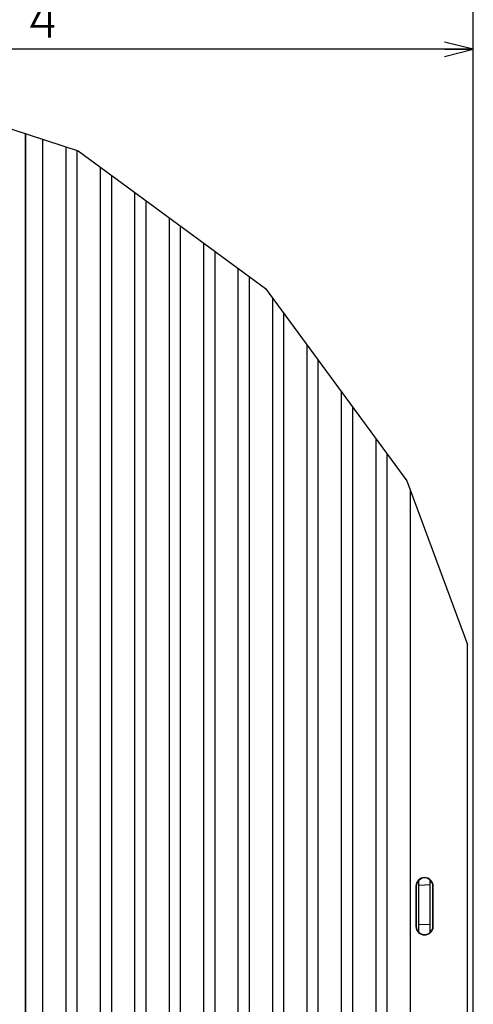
# Model space of a CAD drawing. Extents: x 28 to 410, y 33 to 287.
# Tile 34 of 41: x 376 to 408, y 134 to 202. Entities that reach past the tile are written whole.
import ezdxf

# ---------------------------------------------------------------- set-up
doc = ezdxf.new("R2010")
doc.units = 0
doc.header["$LTSCALE"] = 23.1
doc.layers.get('0').update_dxf_attribs({"linetype": 'CONTINUOUS'})
doc.layers.add('ALL_DIM', color=7, linetype='CONTINUOUS')
doc.layers.add('ALL_FEATURES', color=7, linetype='CONTINUOUS')
doc.dimstyles.get("Standard").update_dxf_attribs({"dimtxt": 2.5, "dimasz": 2.5, "dimexe": 1.25, "dimexo": 0.625, "dimtad": 1, "dimcen": 2.5, "dimazin": 3, "dimtfac": 1, "dimtmove": 0, "dimatfit": 3})

# ---------------------------------------------------------------- blocks, each defined once
blk = doc.blocks.new('_OPEN')
at = {"color": 0, "linetype": 'BYBLOCK'}
for p, q in [((0, 0), (-1, 0.25)), ((-1, -0.25), (0, 0)), ((-1, 0), (0, 0))]:
    blk.add_line(p, q, dxfattribs=at)
blk = doc.blocks.new('*D45')
at = {"layer": 'ALL_DIM', "color": 2, "linetype": 'CONTINUOUS'}
for p, q in [((359.714, 140.329), (359.714, 102.877)), ((407.754, 114.878), (407.754, 102.877)), ((359.714, 103.877), (383.734, 103.877)), ((407.754, 103.877), (383.734, 103.877))]:
    blk.add_line(p, q, dxfattribs=at)
at = {"layer": 'ALL_DIM', "color": 2, "linetype": 'CONTINUOUS', "xscale": 2, "yscale": 2, "zscale": 2, "rotation": 180}
blk.add_blockref('_OPEN', (359.714, 103.877), dxfattribs=at)
at = {"layer": 'ALL_DIM', "color": 2, "linetype": 'CONTINUOUS', "xscale": 2, "yscale": 2, "zscale": 2}
blk.add_blockref('_OPEN', (407.754, 103.877), dxfattribs=at)
blk = doc.blocks.new('*D48')
at = {"layer": 'ALL_DIM', "color": 2, "linetype": 'CONTINUOUS'}
for p, q in [((342.14, 190.369), (342.14, 201.353)), ((407.754, 119.629), (407.754, 201.353)), ((342.14, 200.353), (374.947, 200.353)), ((407.754, 200.353), (374.947, 200.353))]:
    blk.add_line(p, q, dxfattribs=at)
at = {"layer": 'ALL_DIM', "color": 2, "linetype": 'CONTINUOUS', "xscale": 2, "yscale": 2, "zscale": 2, "rotation": 180}
blk.add_blockref('_OPEN', (342.14, 200.353), dxfattribs=at)
at = {"layer": 'ALL_DIM', "color": 2, "linetype": 'CONTINUOUS', "xscale": 2, "yscale": 2, "zscale": 2}
blk.add_blockref('_OPEN', (407.754, 200.353), dxfattribs=at)
blk = doc.blocks.new('*D49')
at = {"layer": 'ALL_DIM', "color": 2, "linetype": 'CONTINUOUS'}
for p, q in [((341.634, 175.069), (341.634, 207.123)), ((407.754, 118.253), (407.754, 207.123)), ((341.634, 206.123), (374.694, 206.123)), ((407.754, 206.123), (374.694, 206.123))]:
    blk.add_line(p, q, dxfattribs=at)
at = {"layer": 'ALL_DIM', "color": 2, "linetype": 'CONTINUOUS', "xscale": 2, "yscale": 2, "zscale": 2, "rotation": 180}
blk.add_blockref('_OPEN', (341.634, 206.123), dxfattribs=at)
at = {"layer": 'ALL_DIM', "color": 2, "linetype": 'CONTINUOUS', "xscale": 2, "yscale": 2, "zscale": 2}
blk.add_blockref('_OPEN', (407.754, 206.123), dxfattribs=at)

msp = doc.modelspace()

# ---------------------------------------------------------------- linework, layer by layer
at = {"color": 7, "linetype": 'CONTINUOUS'}
for p, q in [((370.554, 196.421), (380.218, 193.274)), ((380.218, 193.274), (393.279, 183.689)), ((393.279, 183.689), (403.131, 170.281)), ((403.131, 170.281), (407.354, 158.88))]:
    msp.add_line(p, q, dxfattribs=at)
at = {"layer": 'ALL_DIM', "color": 2, "linetype": 'CONTINUOUS', "const_width": 0.2}
msp.add_lwpolyline([(378.215, 201.153), (378.215, 204.353), (377.011, 201.953), (378.559, 201.953)], dxfattribs=at)
at = {"layer": 'ALL_FEATURES', "color": 7, "linetype": 'CONTINUOUS'}
for p, q in [((376.544, 194.47), (376.544, 119.368)), ((376.554, 119.349), (376.554, 194.467)), ((377.754, 118.429), (377.754, 194.076)), ((379.354, 193.555), (379.354, 118.429)), ((380.154, 118.429), (380.154, 193.294)), ((381.754, 192.146), (381.754, 118.429)), ((382.554, 118.429), (382.554, 191.559)), ((384.154, 190.385), (384.154, 118.429)), ((384.954, 118.429), (384.954, 189.798)), ((386.554, 188.624), (386.554, 118.429)), ((387.354, 118.429), (387.354, 188.037)), ((388.954, 186.862), (388.954, 118.429)), ((389.754, 118.429), (389.754, 186.275)), ((391.354, 185.101), (391.354, 118.429)), ((392.154, 118.429), (392.154, 184.514)), ((393.754, 183.042), (393.754, 118.429)), ((394.554, 118.429), (394.554, 181.953)), ((396.154, 179.776), (396.154, 118.429)), ((396.954, 118.429), (396.954, 178.687)), ((398.554, 176.51), (398.554, 118.429)), ((399.354, 118.429), (399.354, 175.421)), ((400.954, 173.244), (400.954, 118.429)), ((401.754, 118.429), (401.754, 172.155)), ((403.354, 169.678), (403.354, 118.429)), ((407.354, 119.029), (407.354, 158.88)), ((403.954, 138.819), (403.954, 142.439)), ((403.954, 142.107), (404.754, 142.149)), ((404.754, 138.809), (404.754, 142.448)), ((403.758, 142.029), (403.758, 139.229)), ((403.78, 142.029), (403.78, 139.229)), ((404.936, 139.229), (404.936, 142.029)), ((404.958, 139.229), (404.958, 142.029)), ((403.954, 139.391), (404.754, 139.349))]:
    msp.add_line(p, q, dxfattribs=at)
for points in [[(404.936, 142.029), (404.924, 142.149), (404.886, 142.264), (404.826, 142.368), (404.745, 142.458), (404.648, 142.529), (404.537, 142.579), (404.419, 142.604), (404.298, 142.604), (404.18, 142.579), (404.069, 142.529), (403.972, 142.458), (403.891, 142.368), (403.83, 142.264), (403.793, 142.149), (403.78, 142.029)], [(403.78, 139.229), (403.793, 139.109), (403.83, 138.994), (403.891, 138.889), (403.972, 138.799), (404.069, 138.728), (404.18, 138.679), (404.298, 138.654), (404.419, 138.654), (404.537, 138.679), (404.648, 138.728), (404.745, 138.799), (404.826, 138.889), (404.886, 138.994), (404.924, 139.109), (404.936, 139.229)]]:
    msp.add_lwpolyline(points, dxfattribs=at)
for centre, start, end in [((404.358, 142.029), 0, 180), ((404.358, 139.229), 180, 360)]:
    msp.add_arc(centre, 0.6, start, end, dxfattribs=at)

# ---------------------------------------------------------------- dimensions: what is measured, and where the dimension line sits
at = {"layer": 'ALL_DIM', "color": 2, "linetype": 'CONTINUOUS'}
dim = msp.add_linear_dim(base=(407.754, 206.123), p1=(341.634, 175.069), p2=(407.754, 118.253), dimstyle='Standard', dxfattribs=at)
dim.commit()
dim.dimension.update_dxf_attribs({"geometry": '*D49', "text_midpoint": (367.814, 206.923), "dimtype": 128})
for base, p1, p2, picture, middle in [((342.14, 200.353), (407.754, 119.629), (342.14, 190.369), '*D48', (370.819, 201.153)), ((359.714, 103.877), (407.754, 114.878), (359.714, 140.329), '*D45', (376.854, 104.677))]:
    dim = msp.add_linear_dim(base=base, p1=p1, p2=p2, angle=180, dimstyle='Standard', dxfattribs=at)
    dim.commit()
    dim.dimension.update_dxf_attribs({"geometry": picture, "text_midpoint": middle, "dimtype": 128})

doc.saveas('drawing.dxf')
